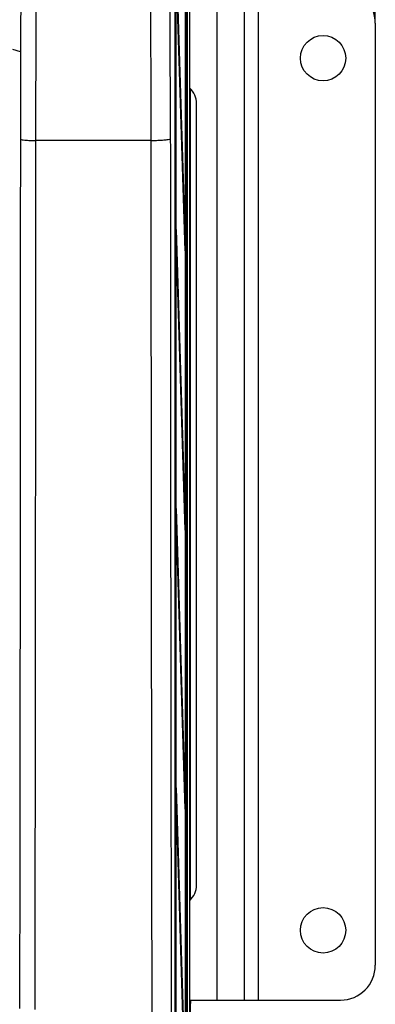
# Paper-space layout 'Blatt3' of a CAD drawing. Header units: millimetres. Extents: x 5 to 418, y 2 to 292.
# Tile 17 of 53: x 115 to 132, y 156 to 203. Entities that reach past the tile are written whole.
import ezdxf

# ---------------------------------------------------------------- set-up
doc = ezdxf.new("R2010")
doc.units = ezdxf.units.MM
doc.layers.add('SLD-0', color=7, linetype='Continuous')
doc.styles.add('SLDTEXTSTYLE0', font='TXT', dxfattribs={"width": 0.605})
doc.dimstyles.new('SLDDIMSTYLE0', dxfattribs={"dimtxt": 3.5, "dimasz": 3.302, "dimexe": 0, "dimexo": 0.0625, "dimgap": 0.875, "dimtad": 1, "dimlfac": 3, "dimrnd": 1e-09, "dimzin": 12, "dimdsep": 46, "dimtxsty": 'SLDTEXTSTYLE0', "dimsah": 1, "dimcen": 0.09, "dimadec": 0, "dimazin": 3, "dimtfac": 1, "dimtofl": 0, "dimtmove": 0, "dimatfit": 3, "dimfxl": 1, "dimfrac": 2, "dimtolj": 1, "dimtzin": 12, "dimarcsym": 0})

# ---------------------------------------------------------------- blocks, each defined once
blk = doc.blocks.new('_D_13')
at = {"layer": 'SLD-0'}
for p, q in [((58.038, 202.488), (58.038, 259.588)), ((132.371, 202.488), (132.371, 259.588)), ((58.038, 258.588), (132.371, 258.588))]:
    blk.add_line(p, q, dxfattribs=at)
for points in [[(58.038, 258.588), (61.34, 258.08), (61.34, 259.096)], [(132.371, 258.588), (129.069, 259.096), (129.069, 258.08)]]:
    blk.add_solid(points, dxfattribs=at)
at = {"layer": 'SLD-0', "insert": (91.194, 263.1), "char_height": 3.5, "attachment_point": 1, "style": 'SLDTEXTSTYLE0'}
blk.add_mtext('223', dxfattribs=at)

psp = doc.layouts.new('Blatt3')

# ---------------------------------------------------------------- linework, layer by layer
at = {"color": 7, "linetype": 'Continuous', "lineweight": 25}
for p, q in [((123.3654, 232.9825), (123.3654, 127.6605)), ((123.4826, 233.1548), (123.4826, 127.5375)), ((122.7812, 227.1522), (122.7812, 140.1634)), ((123.2961, 133.8215), (123.2961, 227.1548)), ((123.304, 227.1548), (123.304, 133.8215)), ((122.8137, 141.1548), (122.8137, 226.4881)), ((122.8215, 226.4881), (122.8215, 141.1548)), ((123.2727, 191.6129), (122.8411, 205.5925)), ((122.845, 205.9677), (123.2765, 191.9881)), ((123.4943, 199.2895), (123.4943, 204.3535)), ((124.7867, 204.1548), (124.7867, 155.8215)), ((126.1046, 204.1548), (126.1046, 155.8215)), ((126.7713, 204.1548), (126.7713, 155.8215)), ((132.3713, 202.4881), (132.3713, 157.4881)), ((115.0115, 201.2589), (115.3899, 201.1471)), ((123.4943, 199.3186), (123.535, 199.3186)), ((123.5002, 198.9562), (123.4977, 198.9847)), ((123.5293, 198.9853), (123.5002, 198.9562)), ((123.535, 199.357), (123.535, 199.3186)), ((123.538, 160.6224), (123.538, 199.3539)), ((123.8149, 161.3215), (123.8149, 198.6548)), ((116.1187, 196.8912), (116.119, 196.8912)), ((121.6492, 196.8912), (116.119, 196.8912)), ((121.6501, 196.8912), (121.6492, 196.8912)), ((122.8411, 192.2591), (122.845, 192.6344)), ((122.845, 192.6344), (123.2765, 178.6548)), ((123.2727, 178.2795), (122.8411, 192.2591)), ((123.2616, 191.9729), (123.2765, 191.9881)), ((123.2765, 191.9881), (123.2727, 191.6129)), ((122.8411, 178.9258), (122.845, 179.3011)), ((122.845, 179.3011), (123.2765, 165.3215)), ((123.2727, 164.9462), (122.8411, 178.9258)), ((123.2616, 178.6395), (123.2765, 178.6548)), ((123.2765, 178.6548), (123.2727, 178.2795)), ((122.8411, 165.5925), (122.845, 165.9677)), ((123.2727, 151.6129), (122.8411, 165.5925)), ((122.845, 165.9677), (123.2765, 151.9881)), ((123.2616, 165.3062), (123.2765, 165.3215)), ((123.2765, 165.3215), (123.2727, 164.9462)), ((123.4979, 161.0224), (123.4954, 160.994)), ((123.4958, 160.9978), (123.496, 161.0007)), ((123.4979, 161.0224), (123.5293, 160.991)), ((123.4919, 155.6205), (123.4919, 160.6891)), ((123.4919, 160.6577), (123.535, 160.6577)), ((123.535, 160.6577), (123.535, 160.6193)), ((123.4919, 155.8215), (124.7867, 155.8215)), ((123.535, 155.8215), (123.535, 155.6519)), ((123.538, 125.6548), (123.538, 155.8215)), ((124.7867, 155.8215), (126.1046, 155.8215)), ((126.1046, 155.8215), (126.7713, 155.8215)), ((126.7713, 155.8215), (130.7046, 155.8215)), ((123.4919, 155.6519), (123.535, 155.6519))]:
    psp.add_line(p, q, dxfattribs=at)
at = {"color": 7, "linetype": 'Continuous', "lineweight": 25, "flags": 128}
for points in [[(122.5007, 220.6244), (122.533, 208.8446), (122.5656, 196.9702)], [(115.408, 196.9439), (115.4357, 208.8173), (115.4633, 220.6022)], [(116.1737, 220.5578), (116.1706, 219.2363), (116.1583, 213.9502), (116.1187, 196.8912)], [(121.6492, 196.8912), (121.6437, 198.8733), (121.6216, 206.8019), (121.5833, 220.5578)]]:
    psp.add_lwpolyline(points, dxfattribs=at)
at = {"color": 7, "linetype": 'Continuous', "lineweight": 25}
for centre in [(129.8713, 200.8215), (129.8713, 159.1548)]:
    psp.add_circle(centre, 1.0833, dxfattribs=at)
for centre, radius, start, end in [((130.7046, 202.4881), 1.6667, 0, 90), ((122.8029, 198.6581), 1.0119, 359.81363, 46.90727), ((123.3626, 198.9853), 0.1667, 0.01928, 37.13397), ((122.8044, 161.3176), 1.0105, 312.87697, 0.22075), ((123.3626, 160.991), 0.1667, 321.51855, 359.98067), ((130.7046, 157.4881), 1.6667, 270, 0)]:
    psp.add_arc(centre, radius, start, end, dxfattribs=at)
for centre, start_param, end_param in [((123.5001, 199.2895), 1.5707963, 2.8803507), ((123.5292, 199.3186), 3.1590459, 4.712389), ((123.5001, 199.2895), 2.8803507, 3.1590459), ((123.4978, 160.6891), 0.2918337, 1.5707857), ((123.4978, 160.6891), 6.265732, 6.575019), ((123.5292, 160.6577), 4.712389, 6.265732), ((123.5292, 155.6519), 3.1590459, 4.712389)]:
    psp.add_ellipse(centre, major_axis=(0, 0.3333), ratio=0.0174551, start_param=start_param, end_param=end_param, dxfattribs=at)
for points, knots in [([(123.4966, 198.9886), (123.4969, 198.9871), (123.4977, 198.9829), (123.4981, 198.979), (123.4984, 198.9763), (123.4983, 198.9776), (123.4983, 198.9784)], [0, 0, 0, 0, 0.1136518, 0.3159765, 0.5825285, 1, 1, 1, 1]), ([(115.3709, 155.4248), (115.3753, 158.8789), (115.3842, 165.7876), (115.3945, 176.1642), (115.4027, 186.5498), (115.4062, 193.479), (115.408, 196.9439)], [0, 0, 0, 0, 0.24989406, 0.49983045, 0.74989401, 1, 1, 1, 1]), ([(115.408, 196.9439), (115.408, 196.9436), (115.4093, 196.9389), (115.4312, 196.9282), (115.524, 196.9131), (115.6866, 196.9003), (115.8931, 196.892), (116.0435, 196.8915), (116.1187, 196.8912)], [0, 0, 0, 0, 0.0084389, 0.1681831, 0.3764062, 0.5843493, 0.7921727, 1, 1, 1, 1]), ([(116.119, 196.8912), (116.1188, 196.4469), (116.1178, 194.2254), (116.1147, 188.4498), (116.1085, 179.5671), (116.0978, 167.9461), (116.0877, 159.8864), (116.082, 155.3735)], [0, 0, 0, 0, 0.0320694, 0.1603478, 0.4169318, 0.6735157, 1, 1, 1, 1]), ([(121.6501, 196.8912), (121.7611, 196.893), (121.9832, 196.8966), (122.2666, 196.9127), (122.472, 196.9346), (122.5516, 196.9548), (122.5645, 196.9668), (122.5655, 196.97), (122.5656, 196.9702)], [0, 0, 0, 0, 0.2296756, 0.4593442, 0.6892008, 0.9193882, 0.9924048, 1, 1, 1, 1]), ([(121.7214, 140.1917), (121.7126, 144.8315), (121.6951, 154.1111), (121.6728, 169.6739), (121.6581, 183.9369), (121.6519, 193.5527), (121.6501, 196.8912), (121.6501, 196.8912)], [0, 0, 0, 0, 0.2460147, 0.4920295, 0.8236673, 0.9999999, 1, 1, 1, 1]), ([(122.5656, 196.9702), (122.5685, 192.1599), (122.5745, 182.5378), (122.5901, 168.2783), (122.61, 154.1903), (122.6274, 144.9224), (122.6361, 140.2877)], [0, 0, 0, 0, 0.25417755, 0.50843906, 0.75418158, 1, 1, 1, 1])]:
    psp.add_open_spline(points, degree=3, knots=knots, dxfattribs=at)

# ---------------------------------------------------------------- dimensions: what is measured, and where the dimension line sits
at = {"layer": 'SLD-0'}
dim = psp.add_linear_dim(base=(132.3713, 258.5881), p1=(58.038, 202.4881), p2=(132.3713, 202.4881), dimstyle='SLDDIMSTYLE0', dxfattribs=at)
dim.commit()
dim.dimension.update_dxf_attribs({"geometry": '_D_13', "text_midpoint": (95.2046, 258.5881), "dimtype": 160})

doc.saveas('drawing.dxf')
